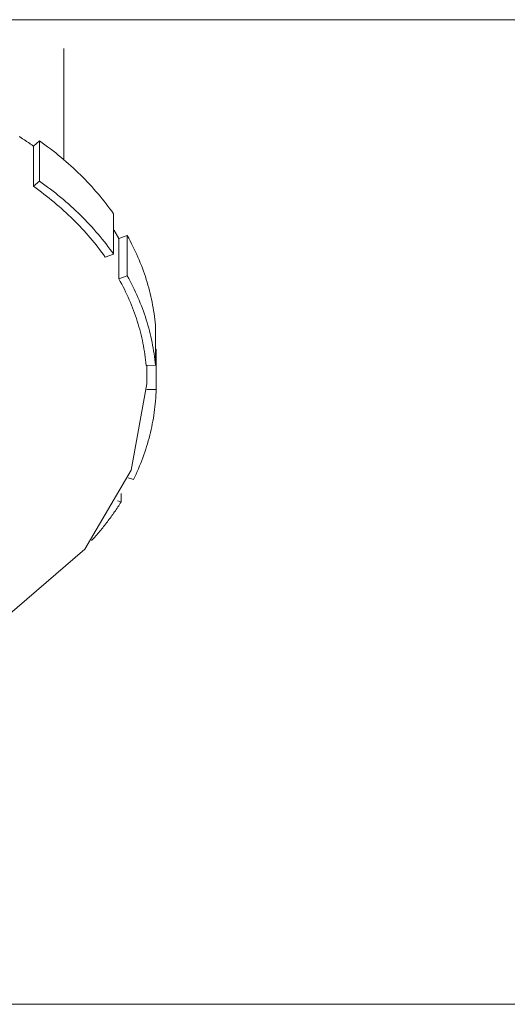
# Model space of a CAD drawing. Header units: millimetres. Extents: x -90830 to 24172, y -102460 to 73669.
# Tile 67 of 198: x -53593 to -53566, y 53275 to 53330. Entities that reach past the tile are written whole.
import ezdxf

# ---------------------------------------------------------------- set-up
doc = ezdxf.new("R2010")
doc.units = ezdxf.units.MM
doc.layers.add('at_Entity', color=253, linetype='Continuous', lineweight=9)

msp = doc.modelspace()

# ---------------------------------------------------------------- linework, layer by layer
at = {"layer": 'at_Entity'}
for p, q in [((-54100.759, 53330.155), (-52627.062, 53330.155)), ((-53590.792, 53328.555), (-53590.792, 53322.349)), ((-53593.247, 53323.618), (-53593.279, 53323.639)), ((-53593.214, 53323.598), (-53593.247, 53323.618)), ((-53593.182, 53323.577), (-53593.214, 53323.598)), ((-53593.15, 53323.556), (-53593.182, 53323.577)), ((-53593.117, 53323.535), (-53593.15, 53323.556)), ((-53593.085, 53323.514), (-53593.117, 53323.535)), ((-53593.053, 53323.493), (-53593.085, 53323.514)), ((-53593.021, 53323.472), (-53593.053, 53323.493)), ((-53592.989, 53323.451), (-53593.021, 53323.472)), ((-53592.957, 53323.43), (-53592.989, 53323.451)), ((-53592.925, 53323.409), (-53592.957, 53323.43)), ((-53592.893, 53323.387), (-53592.925, 53323.409)), ((-53592.861, 53323.366), (-53592.893, 53323.387)), ((-53592.83, 53323.345), (-53592.861, 53323.366)), ((-53592.798, 53323.323), (-53592.83, 53323.345)), ((-53592.766, 53323.302), (-53592.798, 53323.323)), ((-53592.735, 53323.28), (-53592.766, 53323.302)), ((-53592.703, 53323.259), (-53592.735, 53323.28)), ((-53592.672, 53323.237), (-53592.703, 53323.259)), ((-53592.64, 53323.215), (-53592.672, 53323.237)), ((-53592.609, 53323.194), (-53592.64, 53323.215)), ((-53592.578, 53323.172), (-53592.609, 53323.194)), ((-53592.547, 53323.15), (-53592.578, 53323.172)), ((-53592.516, 53323.128), (-53592.547, 53323.15)), ((-53592.485, 53323.106), (-53592.516, 53323.128)), ((-53592.485, 53323.106), (-53592.149, 53323.401)), ((-53592.485, 53320.861), (-53592.485, 53323.106)), ((-53592.149, 53323.401), (-53592.149, 53321.156)), ((-53591.994, 53323.29), (-53592.149, 53323.401)), ((-53591.84, 53323.179), (-53591.994, 53323.29)), ((-53591.688, 53323.066), (-53591.84, 53323.179)), ((-53591.537, 53322.951), (-53591.688, 53323.066)), ((-53591.388, 53322.836), (-53591.537, 53322.951)), ((-53591.241, 53322.72), (-53591.388, 53322.836)), ((-53591.095, 53322.602), (-53591.241, 53322.72)), ((-53590.951, 53322.483), (-53591.095, 53322.602)), ((-53590.808, 53322.363), (-53590.951, 53322.483)), ((-53590.667, 53322.242), (-53590.808, 53322.363)), ((-53590.528, 53322.12), (-53590.667, 53322.242)), ((-53590.391, 53321.997), (-53590.528, 53322.12)), ((-53590.255, 53321.873), (-53590.391, 53321.997)), ((-53590.121, 53321.747), (-53590.255, 53321.873)), ((-53589.988, 53321.621), (-53590.121, 53321.747)), ((-53589.858, 53321.494), (-53589.988, 53321.621)), ((-53589.729, 53321.365), (-53589.858, 53321.494)), ((-53592.149, 53321.156), (-53592.485, 53320.861)), ((-53592.334, 53320.754), (-53592.485, 53320.861)), ((-53591.994, 53321.045), (-53592.149, 53321.156)), ((-53591.84, 53320.933), (-53591.994, 53321.045)), ((-53591.688, 53320.82), (-53591.84, 53320.933)), ((-53591.537, 53320.706), (-53591.688, 53320.82)), ((-53589.602, 53321.236), (-53589.729, 53321.365)), ((-53589.477, 53321.106), (-53589.602, 53321.236)), ((-53589.353, 53320.974), (-53589.477, 53321.106)), ((-53589.232, 53320.842), (-53589.353, 53320.974)), ((-53589.112, 53320.709), (-53589.232, 53320.842)), ((-53592.186, 53320.645), (-53592.334, 53320.754)), ((-53592.038, 53320.536), (-53592.186, 53320.645)), ((-53591.893, 53320.425), (-53592.038, 53320.536)), ((-53591.748, 53320.313), (-53591.893, 53320.425)), ((-53591.606, 53320.2), (-53591.748, 53320.313)), ((-53591.388, 53320.591), (-53591.537, 53320.706)), ((-53591.241, 53320.474), (-53591.388, 53320.591)), ((-53591.095, 53320.356), (-53591.241, 53320.474)), ((-53590.951, 53320.238), (-53591.095, 53320.356)), ((-53588.994, 53320.575), (-53589.112, 53320.709)), ((-53588.878, 53320.44), (-53588.994, 53320.575)), ((-53588.764, 53320.304), (-53588.878, 53320.44)), ((-53588.651, 53320.167), (-53588.764, 53320.304)), ((-53591.465, 53320.086), (-53591.606, 53320.2)), ((-53591.325, 53319.971), (-53591.465, 53320.086)), ((-53591.187, 53319.855), (-53591.325, 53319.971)), ((-53591.051, 53319.738), (-53591.187, 53319.855)), ((-53590.916, 53319.619), (-53591.051, 53319.738)), ((-53590.808, 53320.118), (-53590.951, 53320.238)), ((-53590.667, 53319.997), (-53590.808, 53320.118)), ((-53590.528, 53319.875), (-53590.667, 53319.997)), ((-53590.391, 53319.751), (-53590.528, 53319.875)), ((-53590.255, 53319.627), (-53590.391, 53319.751)), ((-53588.541, 53320.029), (-53588.651, 53320.167)), ((-53588.432, 53319.89), (-53588.541, 53320.029)), ((-53588.326, 53319.751), (-53588.432, 53319.89)), ((-53588.221, 53319.611), (-53588.326, 53319.751)), ((-53590.783, 53319.5), (-53590.916, 53319.619)), ((-53590.652, 53319.38), (-53590.783, 53319.5)), ((-53590.522, 53319.258), (-53590.652, 53319.38)), ((-53590.394, 53319.136), (-53590.522, 53319.258)), ((-53590.121, 53319.502), (-53590.255, 53319.627)), ((-53589.988, 53319.376), (-53590.121, 53319.502)), ((-53589.858, 53319.248), (-53589.988, 53319.376)), ((-53589.729, 53319.12), (-53589.858, 53319.248)), ((-53588.118, 53319.47), (-53588.221, 53319.611)), ((-53588.018, 53319.328), (-53588.118, 53319.47)), ((-53588.018, 53317.083), (-53588.018, 53319.328)), ((-53590.267, 53319.013), (-53590.394, 53319.136)), ((-53590.143, 53318.888), (-53590.267, 53319.013)), ((-53590.019, 53318.763), (-53590.143, 53318.888)), ((-53589.898, 53318.637), (-53590.019, 53318.763)), ((-53589.779, 53318.51), (-53589.898, 53318.637)), ((-53589.602, 53318.991), (-53589.729, 53319.12)), ((-53589.477, 53318.86), (-53589.602, 53318.991)), ((-53589.353, 53318.729), (-53589.477, 53318.86)), ((-53589.232, 53318.597), (-53589.353, 53318.729)), ((-53589.661, 53318.382), (-53589.779, 53318.51)), ((-53589.545, 53318.253), (-53589.661, 53318.382)), ((-53589.43, 53318.123), (-53589.545, 53318.253)), ((-53589.318, 53317.992), (-53589.43, 53318.123)), ((-53589.112, 53318.463), (-53589.232, 53318.597)), ((-53588.994, 53318.329), (-53589.112, 53318.463)), ((-53588.878, 53318.194), (-53588.994, 53318.329)), ((-53588.764, 53318.058), (-53588.878, 53318.194)), ((-53588.008, 53318.439), (-53588.018, 53318.455)), ((-53587.998, 53318.423), (-53588.008, 53318.439)), ((-53587.988, 53318.407), (-53587.998, 53318.423)), ((-53587.979, 53318.392), (-53587.988, 53318.407)), ((-53587.969, 53318.376), (-53587.979, 53318.392)), ((-53587.959, 53318.36), (-53587.969, 53318.376)), ((-53587.95, 53318.344), (-53587.959, 53318.36)), ((-53587.94, 53318.328), (-53587.95, 53318.344)), ((-53587.931, 53318.312), (-53587.94, 53318.328)), ((-53587.921, 53318.296), (-53587.931, 53318.312)), ((-53587.911, 53318.28), (-53587.921, 53318.296)), ((-53587.902, 53318.264), (-53587.911, 53318.28)), ((-53587.892, 53318.248), (-53587.902, 53318.264)), ((-53587.883, 53318.232), (-53587.892, 53318.248)), ((-53587.874, 53318.216), (-53587.883, 53318.232)), ((-53587.864, 53318.2), (-53587.874, 53318.216)), ((-53587.855, 53318.184), (-53587.864, 53318.2)), ((-53587.845, 53318.168), (-53587.855, 53318.184)), ((-53587.836, 53318.152), (-53587.845, 53318.168)), ((-53587.827, 53318.136), (-53587.836, 53318.152)), ((-53587.817, 53318.12), (-53587.827, 53318.136)), ((-53587.808, 53318.104), (-53587.817, 53318.12)), ((-53587.799, 53318.088), (-53587.808, 53318.104)), ((-53587.79, 53318.072), (-53587.799, 53318.088)), ((-53587.717, 53317.943), (-53587.251, 53318.11)), ((-53587.251, 53318.11), (-53587.251, 53315.864)), ((-53587.169, 53317.961), (-53587.251, 53318.11)), ((-53589.207, 53317.86), (-53589.318, 53317.992)), ((-53589.098, 53317.728), (-53589.207, 53317.86)), ((-53588.991, 53317.595), (-53589.098, 53317.728)), ((-53588.886, 53317.46), (-53588.991, 53317.595)), ((-53588.651, 53317.921), (-53588.764, 53318.058)), ((-53588.541, 53317.784), (-53588.651, 53317.921)), ((-53588.432, 53317.645), (-53588.541, 53317.784)), ((-53588.326, 53317.506), (-53588.432, 53317.645)), ((-53587.781, 53318.056), (-53587.79, 53318.072)), ((-53587.771, 53318.04), (-53587.781, 53318.056)), ((-53587.762, 53318.024), (-53587.771, 53318.04)), ((-53587.753, 53318.008), (-53587.762, 53318.024)), ((-53587.744, 53317.992), (-53587.753, 53318.008)), ((-53587.735, 53317.975), (-53587.744, 53317.992)), ((-53587.726, 53317.959), (-53587.735, 53317.975)), ((-53587.717, 53317.943), (-53587.726, 53317.959)), ((-53587.717, 53315.698), (-53587.717, 53317.943)), ((-53587.089, 53317.812), (-53587.169, 53317.961)), ((-53587.011, 53317.662), (-53587.089, 53317.812)), ((-53586.935, 53317.512), (-53587.011, 53317.662)), ((-53588.783, 53317.326), (-53588.886, 53317.46)), ((-53588.681, 53317.19), (-53588.783, 53317.326)), ((-53588.581, 53317.053), (-53588.681, 53317.19)), ((-53588.484, 53316.916), (-53588.581, 53317.053)), ((-53588.484, 53316.916), (-53588.018, 53317.083)), ((-53588.221, 53317.365), (-53588.326, 53317.506)), ((-53588.118, 53317.224), (-53588.221, 53317.365)), ((-53588.018, 53317.083), (-53588.118, 53317.224)), ((-53586.862, 53317.361), (-53586.935, 53317.512)), ((-53586.79, 53317.21), (-53586.862, 53317.361)), ((-53586.72, 53317.058), (-53586.79, 53317.21)), ((-53586.653, 53316.905), (-53586.72, 53317.058)), ((-53586.588, 53316.752), (-53586.653, 53316.905)), ((-53586.525, 53316.598), (-53586.588, 53316.752)), ((-53586.463, 53316.444), (-53586.525, 53316.598)), ((-53586.405, 53316.29), (-53586.463, 53316.444)), ((-53586.348, 53316.135), (-53586.405, 53316.29)), ((-53586.293, 53315.979), (-53586.348, 53316.135)), ((-53586.241, 53315.823), (-53586.293, 53315.979)), ((-53587.251, 53315.864), (-53587.717, 53315.698)), ((-53587.638, 53315.554), (-53587.717, 53315.698)), ((-53587.561, 53315.409), (-53587.638, 53315.554)), ((-53587.485, 53315.264), (-53587.561, 53315.409)), ((-53587.169, 53315.716), (-53587.251, 53315.864)), ((-53587.089, 53315.567), (-53587.169, 53315.716)), ((-53587.011, 53315.417), (-53587.089, 53315.567)), ((-53586.935, 53315.267), (-53587.011, 53315.417)), ((-53586.19, 53315.667), (-53586.241, 53315.823)), ((-53586.142, 53315.51), (-53586.19, 53315.667)), ((-53586.096, 53315.353), (-53586.142, 53315.51)), ((-53586.052, 53315.196), (-53586.096, 53315.353)), ((-53587.412, 53315.119), (-53587.485, 53315.264)), ((-53587.341, 53314.972), (-53587.412, 53315.119)), ((-53587.272, 53314.826), (-53587.341, 53314.972)), ((-53587.205, 53314.678), (-53587.272, 53314.826)), ((-53586.862, 53315.116), (-53586.935, 53315.267)), ((-53586.79, 53314.964), (-53586.862, 53315.116)), ((-53586.72, 53314.812), (-53586.79, 53314.964)), ((-53586.653, 53314.66), (-53586.72, 53314.812)), ((-53586.01, 53315.038), (-53586.052, 53315.196)), ((-53585.971, 53314.88), (-53586.01, 53315.038)), ((-53585.934, 53314.722), (-53585.971, 53314.88)), ((-53587.139, 53314.531), (-53587.205, 53314.678)), ((-53587.076, 53314.382), (-53587.139, 53314.531)), ((-53587.015, 53314.234), (-53587.076, 53314.382)), ((-53586.956, 53314.084), (-53587.015, 53314.234)), ((-53586.588, 53314.507), (-53586.653, 53314.66)), ((-53586.525, 53314.353), (-53586.588, 53314.507)), ((-53586.463, 53314.199), (-53586.525, 53314.353)), ((-53585.898, 53314.563), (-53585.934, 53314.722)), ((-53585.865, 53314.405), (-53585.898, 53314.563)), ((-53585.835, 53314.245), (-53585.865, 53314.405)), ((-53585.806, 53314.086), (-53585.835, 53314.245)), ((-53586.899, 53313.935), (-53586.956, 53314.084)), ((-53586.844, 53313.784), (-53586.899, 53313.935)), ((-53586.791, 53313.634), (-53586.844, 53313.784)), ((-53586.405, 53314.044), (-53586.463, 53314.199)), ((-53586.348, 53313.889), (-53586.405, 53314.044)), ((-53586.293, 53313.734), (-53586.348, 53313.889)), ((-53586.241, 53313.578), (-53586.293, 53313.734)), ((-53585.78, 53313.927), (-53585.806, 53314.086)), ((-53585.756, 53313.767), (-53585.78, 53313.927)), ((-53585.734, 53313.607), (-53585.756, 53313.767)), ((-53586.74, 53313.483), (-53586.791, 53313.634)), ((-53586.692, 53313.332), (-53586.74, 53313.483)), ((-53586.645, 53313.18), (-53586.692, 53313.332)), ((-53586.6, 53313.028), (-53586.645, 53313.18)), ((-53586.19, 53313.422), (-53586.241, 53313.578)), ((-53586.142, 53313.265), (-53586.19, 53313.422)), ((-53586.096, 53313.108), (-53586.142, 53313.265)), ((-53585.714, 53313.447), (-53585.734, 53313.607)), ((-53585.696, 53313.287), (-53585.714, 53313.447)), ((-53585.681, 53313.126), (-53585.696, 53313.287)), ((-53586.558, 53312.875), (-53586.6, 53313.028)), ((-53586.518, 53312.723), (-53586.558, 53312.875)), ((-53586.479, 53312.57), (-53586.518, 53312.723)), ((-53586.052, 53312.951), (-53586.096, 53313.108)), ((-53586.01, 53312.793), (-53586.052, 53312.951)), ((-53585.971, 53312.635), (-53586.01, 53312.793)), ((-53585.934, 53312.477), (-53585.971, 53312.635)), ((-53585.681, 53310.881), (-53585.681, 53313.126)), ((-53586.443, 53312.416), (-53586.479, 53312.57)), ((-53586.409, 53312.263), (-53586.443, 53312.416)), ((-53586.377, 53312.109), (-53586.409, 53312.263)), ((-53586.347, 53311.955), (-53586.377, 53312.109)), ((-53585.898, 53312.318), (-53585.934, 53312.477)), ((-53585.865, 53312.159), (-53585.898, 53312.318)), ((-53585.835, 53312), (-53585.865, 53312.159)), ((-53586.319, 53311.801), (-53586.347, 53311.955)), ((-53586.293, 53311.646), (-53586.319, 53311.801)), ((-53586.27, 53311.491), (-53586.293, 53311.646)), ((-53586.249, 53311.337), (-53586.27, 53311.491)), ((-53585.806, 53311.841), (-53585.835, 53312)), ((-53585.78, 53311.681), (-53585.806, 53311.841)), ((-53585.756, 53311.521), (-53585.78, 53311.681)), ((-53585.734, 53311.361), (-53585.756, 53311.521)), ((-53585.681, 53311.778), (-53585.64, 53311.779)), ((-53585.64, 53311.779), (-53585.64, 53309.534)), ((-53586.229, 53311.181), (-53586.249, 53311.337)), ((-53586.212, 53311.026), (-53586.229, 53311.181)), ((-53586.197, 53310.871), (-53586.212, 53311.026)), ((-53585.714, 53311.201), (-53585.734, 53311.361)), ((-53585.696, 53311.041), (-53585.714, 53311.201)), ((-53585.681, 53310.881), (-53585.696, 53311.041)), ((-53586.197, 53310.871), (-53585.681, 53310.881)), ((-53586.151, 53309.851), (-53586.151, 53310.872)), ((-53586.151, 53309.851), (-53587.029, 53305.035)), ((-53585.64, 53309.534), (-53586.155, 53309.524)), ((-53585.653, 53309.212), (-53585.645, 53309.373)), ((-53585.645, 53309.373), (-53585.64, 53309.534)), ((-53585.689, 53308.731), (-53585.675, 53308.891)), ((-53585.675, 53308.891), (-53585.663, 53309.052)), ((-53585.663, 53309.052), (-53585.653, 53309.212)), ((-53585.769, 53308.09), (-53585.746, 53308.25)), ((-53585.746, 53308.25), (-53585.725, 53308.41)), ((-53585.725, 53308.41), (-53585.706, 53308.57)), ((-53585.706, 53308.57), (-53585.689, 53308.731)), ((-53585.852, 53307.612), (-53585.822, 53307.771)), ((-53585.822, 53307.771), (-53585.794, 53307.931)), ((-53585.794, 53307.931), (-53585.769, 53308.09)), ((-53585.993, 53306.978), (-53585.954, 53307.136)), ((-53585.954, 53307.136), (-53585.918, 53307.294)), ((-53585.918, 53307.294), (-53585.884, 53307.453)), ((-53585.884, 53307.453), (-53585.852, 53307.612)), ((-53586.122, 53306.505), (-53586.077, 53306.662)), ((-53586.077, 53306.662), (-53586.034, 53306.82)), ((-53586.034, 53306.82), (-53585.993, 53306.978)), ((-53586.324, 53305.88), (-53586.27, 53306.036)), ((-53586.27, 53306.036), (-53586.218, 53306.192)), ((-53586.218, 53306.192), (-53586.169, 53306.348)), ((-53586.169, 53306.348), (-53586.122, 53306.505)), ((-53586.498, 53305.416), (-53586.438, 53305.57)), ((-53586.438, 53305.57), (-53586.38, 53305.725)), ((-53586.38, 53305.725), (-53586.324, 53305.88)), ((-53587.029, 53305.035), (-53589.62, 53300.624)), ((-53586.759, 53304.804), (-53586.691, 53304.956)), ((-53586.691, 53304.956), (-53586.624, 53305.109)), ((-53586.624, 53305.109), (-53586.56, 53305.262)), ((-53586.56, 53305.262), (-53586.498, 53305.416)), ((-53587.202, 53304.594), (-53586.903, 53304.501)), ((-53586.903, 53304.501), (-53586.83, 53304.652)), ((-53586.83, 53304.652), (-53586.759, 53304.804)), ((-53587.594, 53303.258), (-53587.8, 53303.322)), ((-53587.639, 53303.187), (-53587.594, 53303.258)), ((-53587.594, 53303.725), (-53587.594, 53303.258)), ((-53588.01, 53302.631), (-53587.962, 53302.7)), ((-53587.962, 53302.7), (-53587.914, 53302.769)), ((-53587.914, 53302.769), (-53587.867, 53302.838)), ((-53587.867, 53302.838), (-53587.82, 53302.908)), ((-53587.82, 53302.908), (-53587.774, 53302.977)), ((-53587.774, 53302.977), (-53587.729, 53303.047)), ((-53587.729, 53303.047), (-53587.683, 53303.117)), ((-53587.683, 53303.117), (-53587.639, 53303.187)), ((-53588.41, 53302.086), (-53588.358, 53302.154)), ((-53588.358, 53302.154), (-53588.307, 53302.221)), ((-53588.307, 53302.221), (-53588.256, 53302.289)), ((-53588.256, 53302.289), (-53588.206, 53302.357)), ((-53588.206, 53302.357), (-53588.156, 53302.425)), ((-53588.156, 53302.425), (-53588.107, 53302.494)), ((-53588.107, 53302.494), (-53588.058, 53302.562)), ((-53588.058, 53302.562), (-53588.01, 53302.631)), ((-53588.839, 53301.554), (-53588.784, 53301.62)), ((-53588.784, 53301.62), (-53588.729, 53301.686)), ((-53588.729, 53301.686), (-53588.675, 53301.752)), ((-53588.675, 53301.752), (-53588.621, 53301.818)), ((-53588.621, 53301.818), (-53588.567, 53301.885)), ((-53588.567, 53301.885), (-53588.514, 53301.952)), ((-53588.514, 53301.952), (-53588.462, 53302.019)), ((-53588.462, 53302.019), (-53588.41, 53302.086)), ((-53589.237, 53301.099), (-53589.179, 53301.164)), ((-53589.179, 53301.164), (-53589.121, 53301.228)), ((-53589.121, 53301.228), (-53589.064, 53301.293)), ((-53589.064, 53301.293), (-53589.007, 53301.358)), ((-53589.007, 53301.358), (-53588.951, 53301.423)), ((-53588.951, 53301.423), (-53588.894, 53301.488)), ((-53588.894, 53301.488), (-53588.839, 53301.554)), ((-53589.62, 53300.624), (-53593.927, 53296.913)), ((-53642.356, 53275.237), (-53085.465, 53275.237)), ((-53642.356, 53275.237), (-53085.465, 53275.237)), ((-53642.356, 53275.237), (-53085.465, 53275.237)), ((-53642.356, 53275.237), (-53085.465, 53275.237)), ((-53642.356, 53275.237), (-53085.465, 53275.237)), ((-53642.356, 53275.237), (-53085.465, 53275.237)), ((-53642.356, 53275.237), (-53085.465, 53275.237)), ((-53642.356, 53275.237), (-53085.465, 53275.237)), ((-53642.356, 53275.237), (-53085.465, 53275.237)), ((-53642.356, 53275.237), (-53085.465, 53275.237))]:
    msp.add_line(p, q, dxfattribs=at)

doc.saveas('drawing.dxf')
